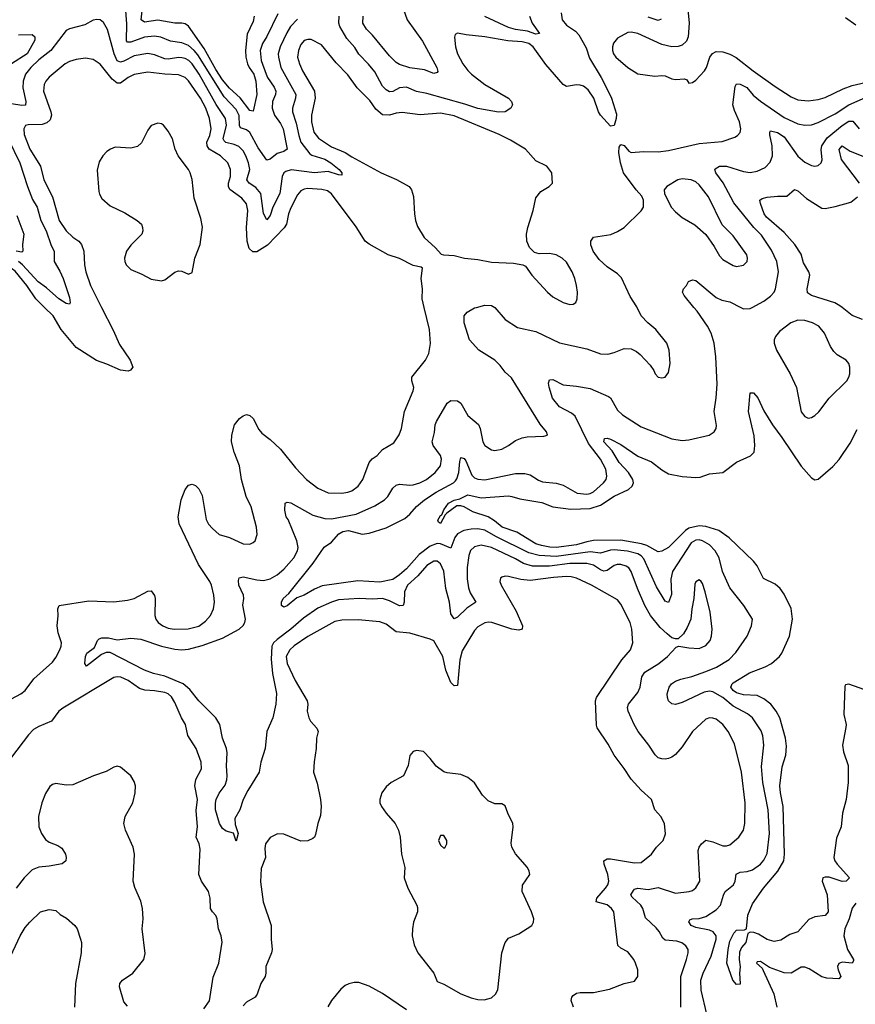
# Model space of a CAD drawing. Header units: inches. Extents: x 1173000 to 1307049, y 522583 to 678455.
# Tile 21 of 256: x 1192857 to 1197768, y 535907 to 541690. Entities that reach past the tile are written whole.
import ezdxf

# ---------------------------------------------------------------- set-up
doc = ezdxf.new("R2010")
doc.units = ezdxf.units.IN
doc.header["$MEASUREMENT"] = 0
doc.layers.add('B1593', color=7, linetype='Continuous')
doc.layers.add('B1594', color=7, linetype='Continuous')

msp = doc.modelspace()

# ---------------------------------------------------------------- linework, layer by layer
at = {"layer": 'B1593', "color": 5}
for points, elevation in [([(1192810, 537701.3), (1192863.9, 537730), (1192888.8, 537750), (1192940.5, 537819.5), (1193050, 537916.9), (1193070, 537943.6), (1193093.5, 537990), (1193101.4, 538010), (1193102.7, 538030), (1193083, 538090), (1193078.4, 538130), (1193084.2, 538190), (1193082, 538230), (1193090, 538250.5), (1193263.7, 538276.3), (1193410, 538272.1), (1193490, 538280.9), (1193530, 538290.3), (1193610, 538334.4), (1193630, 538334.9), (1193649.1, 538309.1), (1193654.2, 538290), (1193651.5, 538191.5), (1193657.7, 538170), (1193671.7, 538150), (1193697.6, 538130), (1193730, 538116.8), (1193764.7, 538110), (1193847.9, 538112.1), (1193910, 538129.2), (1193950, 538157.4), (1193977.7, 538190), (1193997.2, 538230), (1194002.7, 538270), (1193998.2, 538310), (1193984.8, 538370), (1193975.4, 538390), (1193908.7, 538490), (1193793.6, 538730), (1193789.6, 538770), (1193805.6, 538870), (1193829.7, 538930.4), (1193850, 538956), (1193870, 538962.8), (1193890, 538954.8), (1193910, 538934), (1193930, 538894.8), (1193953.9, 538753.9), (1193967.8, 538727.8), (1193990, 538702.6), (1194030, 538667.6), (1194090, 538649), (1194170, 538612.7), (1194210, 538610.6), (1194230, 538619.1), (1194240.9, 538630), (1194252.8, 538667.2), (1194249.7, 538710), (1194217.7, 538830), (1194188, 538890), (1194161.4, 538990), (1194149.8, 539070), (1194118.5, 539150), (1194102.4, 539210), (1194103.6, 539250), (1194119.6, 539310), (1194150, 539347.7), (1194170, 539364), (1194190, 539370.8), (1194210, 539365.5), (1194230, 539348), (1194263.6, 539283.6), (1194281, 539261), (1194330, 539224.6), (1194390, 539167), (1194477.3, 539057.3), (1194542.2, 538990), (1194610, 538938.1), (1194670, 538911.9), (1194750, 538909.5), (1194785.2, 538914.8), (1194810, 538924), (1194846.2, 538950), (1194873.1, 538990), (1194910, 539090.4), (1194929, 539111), (1194957.6, 539130), (1194990, 539164.9), (1195055.8, 539204.2), (1195088.1, 539251.9), (1195101.3, 539290), (1195118.2, 539390), (1195169.7, 539510), (1195173.5, 539530), (1195162, 539570), (1195162.4, 539590), (1195242.9, 539690), (1195261.1, 539730), (1195270.7, 539789.3), (1195266.2, 539870), (1195234.7, 540000)], 780), ([(1193339.1, 540000), (1193406.5, 539866.5), (1193443.1, 539783.1), (1193507, 539690), (1193522.8, 539650), (1193508.1, 539631.9), (1193494.4, 539625.6), (1193450, 539632.1), (1193370, 539667.9), (1193308.4, 539688.4), (1193190, 539765.8), (1193101.4, 539870), (1193053.2, 539950), (1193002.9, 540000)], 780), ([(1196742.3, 535890), (1196742.3, 536070), (1196776.4, 536170), (1196786.3, 536210), (1196785.1, 536230), (1196772.3, 536250), (1196748.2, 536268.2), (1196718, 536278), (1196650, 536285), (1196636.6, 536296.7), (1196615.3, 536335.3), (1196597.2, 536357.2), (1196534.9, 536414.9), (1196518.9, 536470), (1196507.8, 536490), (1196456, 536536), (1196449.1, 536550), (1196463.7, 536576.3), (1196470, 536584.6), (1196489.8, 536590.2), (1196550, 536582.2), (1196610, 536593.2), (1196710, 536559.5), (1196790.8, 536569.2), (1196810, 536575.3), (1196830, 536592.2), (1196853.5, 536630), (1196844.8, 536810), (1196850, 536830.7), (1196864.5, 536850), (1196890, 536870.5), (1196930, 536862.4), (1196990, 536838.7), (1197010, 536838), (1197030, 536844.2), (1197083, 536890), (1197111, 536930), (1197118, 536970), (1197120.2, 537090), (1197098.1, 537270), (1197056.9, 537436.9), (1197021, 537510), (1196990, 537550.8), (1196950, 537581.5), (1196930, 537588.5), (1196910, 537589.7), (1196890, 537582), (1196811.6, 537510), (1196750, 537419.7), (1196710, 537374.7), (1196690, 537359.6), (1196670, 537351.6), (1196650, 537347), (1196630, 537349.4), (1196610, 537355.1), (1196592.3, 537372.3), (1196554.5, 537430), (1196491.9, 537510), (1196467.8, 537550), (1196431.9, 537630), (1196429.8, 537650), (1196435.6, 537670), (1196490, 537738), (1196502.7, 537770), (1196512.5, 537830), (1196530, 537857.3), (1196613.7, 537910), (1196663, 537950), (1196715.1, 538004.9), (1196730, 538010.8), (1196790, 538000.2), (1196850, 537996.9), (1196890, 538015.3), (1196915.2, 538044.8), (1196922.5, 538070), (1196925.5, 538110), (1196914.2, 538210), (1196885.4, 538330), (1196870, 538379.3), (1196860.9, 538390), (1196850, 538400.9), (1196830, 538389.2), (1196824.5, 538375.5), (1196818.5, 538290), (1196806.8, 538230), (1196801.8, 538170), (1196779.8, 538120.2), (1196757.1, 538082.9), (1196726.6, 538053.4), (1196710, 538053), (1196690, 538060.5), (1196662.3, 538082.3), (1196621.2, 538121.2), (1196564.3, 538190), (1196530.5, 538250), (1196487.5, 538350), (1196451.2, 538450), (1196437.1, 538470), (1196420.4, 538480.4), (1196390, 538489.9), (1196367.7, 538490), (1196350, 538485.4), (1196310, 538455.4), (1196290, 538451.7), (1196270, 538459.1), (1196230, 538485.9), (1196190, 538496.2), (1196090, 538495.6), (1195970, 538479.8), (1195870, 538480.3), (1195817.3, 538497.3), (1195770, 538524.5), (1195630, 538590.4), (1195570, 538603.6), (1195530, 538594.5), (1195506.4, 538573.6), (1195496.8, 538543.2), (1195487.3, 538472.7), (1195486.3, 538406.3), (1195493.9, 538353.9), (1195504.4, 538324.4), (1195537.3, 538270), (1195485.5, 538234.6), (1195430, 538181), (1195410, 538171.3), (1195390, 538200.9), (1195382.5, 538270), (1195362.1, 538350), (1195350, 538451.3), (1195330, 538494.8), (1195310, 538509.8), (1195290, 538509.8), (1195250, 538484.8), (1195196.3, 538423.7), (1195136.8, 538370), (1195118.4, 538330), (1195116.6, 538270), (1195110, 538249.8), (1195090, 538247.7), (1195030, 538277.8), (1194990, 538290.9), (1194930, 538286.5), (1194851.7, 538291.7), (1194730, 538282.1), (1194689.8, 538269.8), (1194610, 538233.5), (1194524.9, 538175.1), (1194450, 538109.9), (1194369.4, 538050.6), (1194349.7, 538030.3), (1194339.4, 538010), (1194334.7, 537934.7), (1194343.6, 537850), (1194367.1, 537732.9), (1194361.7, 537670), (1194344.7, 537590), (1194310.3, 537510), (1194299.7, 537410), (1194273.8, 537330), (1194263.7, 537270), (1194197.1, 537162.9), (1194170.3, 537110), (1194150.3, 537050), (1194121.1, 536998.9), (1194124.2, 536964.2), (1194142, 536910), (1194130, 536866), (1194113.3, 536913.3), (1194070, 536923.9), (1194050, 536939.1), (1194030.8, 536970), (1194008.9, 537050), (1194007.8, 537087.8), (1194011.9, 537110), (1194030, 537147.1), (1194064.7, 537195.3), (1194074.9, 537225.1), (1194077, 537250), (1194072.4, 537307.6), (1194076.6, 537383.4), (1194073.6, 537410), (1194049.9, 537470), (1194032.7, 537550), (1194009.4, 537589.4), (1193910, 537689.8), (1193857, 537757.1), (1193818, 537790), (1193710, 537834.6), (1193643.6, 537850), (1193590, 537870.6), (1193390, 537972.8), (1193366.3, 537973.7), (1193338.7, 537961.3), (1193250, 537892.7), (1193239.6, 537910), (1193243.9, 537950), (1193251.5, 537970), (1193296.8, 538003.2), (1193315.3, 538044.7), (1193325.3, 538054.7), (1193340.4, 538059.6), (1193379.5, 538059.5), (1193430, 538048.1), (1193510, 538058.7), (1193568.5, 538051.6), (1193690.1, 538010.1), (1193770, 537992.6), (1193810, 537988.7), (1193850, 537993.6), (1193930, 538013.9), (1194050, 538057.9), (1194146.3, 538110), (1194170, 538131.9), (1194180.1, 538150), (1194183.5, 538170), (1194168.1, 538251.9), (1194174.5, 538290), (1194172.7, 538310), (1194146.1, 538370), (1194143.1, 538396.9), (1194147.1, 538412.9), (1194170, 538419), (1194250, 538401), (1194290, 538397.1), (1194330, 538406.2), (1194370, 538430.2), (1194410, 538462.8), (1194467.5, 538530), (1194489.2, 538570), (1194493, 538590), (1194485.6, 538630), (1194434.2, 538754.2), (1194423.5, 538770), (1194415.1, 538810), (1194417.2, 538850), (1194430, 538857.1), (1194450, 538852.9), (1194580.6, 538780.6), (1194650, 538760.1), (1194690, 538758.9), (1194834.7, 538785.3), (1194944.5, 538835.5), (1195001, 538870), (1195019.8, 538890), (1195050, 538938), (1195070, 538955.8), (1195090, 538963.2), (1195150, 538955.9), (1195170, 538958.5), (1195209.6, 538970), (1195248.5, 538990), (1195299.3, 539030), (1195330.7, 539070), (1195336.5, 539110), (1195329.8, 539130), (1195286.6, 539190), (1195281.8, 539210), (1195295, 539265), (1195298.8, 539310), (1195306, 539330), (1195370, 539437.6), (1195390, 539453.1), (1195430, 539452.1), (1195450, 539437.8), (1195490, 539366.3), (1195553.2, 539313.2), (1195562.8, 539290), (1195578, 539210), (1195590.5, 539190), (1195630, 539163.1), (1195650, 539159.5), (1195690, 539167.9), (1195730, 539189.1), (1195770, 539218.7), (1195810, 539234.9), (1195839.7, 539240.3), (1195936.6, 539243.4), (1195958, 539250), (1195953.2, 539270), (1195914.9, 539314.9), (1195747.2, 539587.2), (1195710, 539620.4), (1195679.9, 539659.9), (1195649.9, 539689.9), (1195555.4, 539750), (1195501, 539810), (1195468.5, 539910), (1195469.7, 539950), (1195486.6, 539973.4), (1195530, 539997.1), (1195541, 540000)], 760), ([(1196894.6, 535850), (1196861.5, 535990), (1196860.1, 536050), (1196873.7, 536090), (1196919.9, 536190), (1196949.3, 536290), (1196949.9, 536309.9), (1196933.1, 536333.1), (1196910, 536342.1), (1196830, 536358.6), (1196802.7, 536370), (1196788.9, 536391.1), (1196796, 536404), (1196809.2, 536410), (1196850, 536411.8), (1196890, 536422.9), (1196950, 536461.7), (1196975.4, 536490), (1196992.1, 536547.9), (1197003.5, 536570), (1197052.3, 536610), (1197060.9, 536630), (1197068, 536672), (1197090, 536683.5), (1197132, 536688), (1197162.9, 536697.1), (1197210, 536730.3), (1197230, 536754.9), (1197250, 536793), (1197262.5, 536910), (1197255.8, 537050), (1197224.7, 537210), (1197215.7, 537304.3), (1197229.9, 537430), (1197225, 537485), (1197213.8, 537513.8), (1197163.1, 537590), (1197134.3, 537614.3), (1197050, 537659), (1196990, 537710.3), (1196930, 537743.1), (1196910, 537745.9), (1196879.6, 537740.4), (1196750, 537679.8), (1196710, 537667.6), (1196690, 537672.3), (1196670, 537689.4), (1196664, 537710), (1196662.3, 537730), (1196674, 537770), (1196688.3, 537790), (1196710, 537805), (1196742.7, 537817.3), (1196807.7, 537832.3), (1196890, 537861.2), (1196952.4, 537887.6), (1197026.7, 537933.3), (1197066, 537974), (1197132.6, 538070), (1197158.3, 538130), (1197163.5, 538170), (1197112, 538250), (1197030, 538352.8), (1196986.8, 538450), (1196967.9, 538530), (1196945, 538570), (1196910, 538605.7), (1196870, 538629.9), (1196850, 538635.2), (1196830, 538634.2), (1196803.1, 538616.9), (1196693.1, 538450), (1196683.8, 538403.8), (1196686.5, 538313.5), (1196670, 538267.8), (1196650, 538275.8), (1196599.6, 538359.6), (1196524.7, 538524.7), (1196510, 538540.9), (1196490, 538552.9), (1196428.7, 538568.7), (1196350, 538576.4), (1196330, 538574.6), (1196270, 538556.3), (1196210, 538563.9), (1196010, 538538.3), (1195910, 538544), (1195850, 538559.7), (1195654.9, 538654.9), (1195590, 538691.9), (1195550, 538700.5), (1195510, 538698.3), (1195466.7, 538690), (1195429.6, 538670), (1195414.1, 538650), (1195390, 538586), (1195330, 538612.7), (1195310, 538613.9), (1195270, 538597.8), (1195205, 538550), (1195130, 538465.6), (1195090, 538428.9), (1195050, 538403), (1194972.7, 538387.3), (1194845.1, 538394.9), (1194635.4, 538364.6), (1194590, 538346.4), (1194530, 538311.1), (1194485.4, 538294.6), (1194430, 538248.2), (1194410, 538240.4), (1194395.6, 538250), (1194396, 538270), (1194406.6, 538290), (1194439.2, 538320.8), (1194581.6, 538498.4), (1194647.4, 538592.6), (1194690, 538621.8), (1194733.1, 538670), (1194756.2, 538683.8), (1194790, 538690.1), (1194870, 538669.4), (1194910, 538674.6), (1195010, 538705.7), (1195119.6, 538760.4), (1195150, 538786.5), (1195188.3, 538831.7), (1195235.6, 538870), (1195304.7, 538915.3), (1195406.8, 538970), (1195418.9, 538981.1), (1195426.8, 538993.2), (1195438.1, 539030), (1195443.8, 539096.2), (1195450, 539118.5), (1195470, 539112.7), (1195479.3, 539099.2), (1195515.2, 539015.2), (1195530, 539000.4), (1195550, 538991.7), (1195590, 538988.7), (1195770, 539024.4), (1195825.2, 539025.2), (1195857.1, 539017.1), (1195906, 538986), (1195930, 538976.8), (1196008.8, 538968.8), (1196050, 538956.5), (1196134, 538910), (1196190, 538903), (1196210, 538907), (1196230, 538918), (1196288.7, 538970), (1196302.9, 538990), (1196308.2, 539010), (1196301.4, 539050), (1196269.8, 539110), (1196200.6, 539200.6), (1196121.1, 539361.1), (1196099.6, 539379.6), (1196030, 539416.5), (1195988, 539468), (1195967.8, 539532.2), (1195964.9, 539555.1), (1195970, 539574.8), (1195990, 539576.4), (1196050, 539545.8), (1196130, 539538.2), (1196210, 539524), (1196317.5, 539477.5), (1196330, 539468.9), (1196370, 539397.3), (1196400.3, 539370), (1196510, 539298.6), (1196690, 539228.9), (1196750, 539218.9), (1196790, 539223.1), (1196909.7, 539250.3), (1196938, 539270), (1196949.6, 539290), (1196952.8, 539307.2), (1196938.7, 539390), (1196950.9, 539470), (1196956.1, 539550), (1196948.9, 539710), (1196937.8, 539790), (1196920.9, 539850), (1196898.4, 539890), (1196837.4, 539977.4), (1196819, 540000)], 740), ([(1195649.2, 540000), (1195650, 539999.5), (1195710, 539929), (1195782.2, 539882.2), (1195890, 539859), (1196030, 539792), (1196190, 539758), (1196270, 539727.8), (1196313.8, 539726.2), (1196350, 539734.9), (1196410, 539758.9), (1196450, 539757.4), (1196482.2, 539742.2), (1196504.2, 539724.2), (1196561.7, 539661.7), (1196584, 539630), (1196590.8, 539610), (1196610, 539590.8), (1196630, 539586.8), (1196650, 539591), (1196670, 539618), (1196679.6, 539670), (1196673.3, 539750), (1196659.6, 539790), (1196595.6, 539870), (1196547.8, 539910), (1196509.6, 539950), (1196486.2, 540000)], 760), ([(1197094.5, 540000), (1197110, 539992), (1197150, 539993.7), (1197161.5, 540000)], 740), ([(1197810, 539928.6), (1197750, 539951.9), (1197689.9, 540000)], 720), ([(1197850, 537744.4), (1197730, 537787.2), (1197710, 537783.5), (1197705, 537775), (1197700.6, 537610), (1197713, 537550), (1197712.6, 537532.6), (1197693.2, 537430), (1197698.6, 537390), (1197725.1, 537310), (1197725.5, 537210), (1197714.3, 537110), (1197691.7, 537030), (1197685.3, 536950), (1197656.4, 536883.6), (1197641.2, 536770), (1197646.8, 536750), (1197660.8, 536730), (1197733.7, 536650), (1197713.4, 536630), (1197690, 536628.4), (1197613.5, 536653.5), (1197590, 536654.9), (1197577, 536650), (1197572.9, 536630), (1197602.8, 536550), (1197607.2, 536450), (1197590, 536429.7), (1197530, 536421), (1197495.2, 536404.8), (1197430, 536332.6), (1197382.2, 536317.8), (1197330, 536284.7), (1197290, 536276.1), (1197250, 536287.7), (1197199.2, 536319.2), (1197171.5, 536330), (1197148.9, 536331.1), (1197135.9, 536324.1), (1197123.5, 536270), (1197099, 536241), (1197086.1, 536213.9), (1197085.3, 536170), (1197091.7, 536128.3), (1197087.9, 536090), (1197091.2, 536028.8), (1197090, 536025.2), (1197070, 536023.5), (1197047, 536050), (1197013.3, 536150), (1197019.6, 536230), (1197030, 536277.3), (1197054.1, 536325.9), (1197070, 536343), (1197115.8, 536344.2), (1197128.9, 536351.1), (1197136.5, 536430), (1197163.2, 536496.8), (1197227.2, 536590), (1197311.5, 536688.5), (1197347.4, 536750), (1197351.8, 536790), (1197343.5, 537070), (1197327.3, 537150), (1197324.2, 537190), (1197337.4, 537302.6), (1197359.4, 537370), (1197363.4, 537423.4), (1197358.1, 537470), (1197325, 537590), (1197301.6, 537630), (1197270.5, 537670), (1197230, 537701.6), (1197190, 537720.4), (1197110, 537725.7), (1197070, 537735.9), (1197049.9, 537750), (1197036.1, 537770), (1197043.5, 537790), (1197050, 537795.2), (1197145.2, 537854.8), (1197238, 537890), (1197275.6, 537910), (1197321.8, 537950), (1197336.5, 537970), (1197380.5, 538070), (1197397.7, 538170), (1197390, 538232), (1197350, 538315.8), (1197325.1, 538350), (1197295.7, 538375.7), (1197228.1, 538408.1), (1197190, 538482.9), (1197170, 538509.6), (1197026.3, 538646.3), (1196964.8, 538690), (1196890, 538713.7), (1196850, 538717), (1196790, 538703.8), (1196768.9, 538691.1), (1196670, 538590.6), (1196630, 538568), (1196610, 538565.3), (1196541.7, 538601.7), (1196512.1, 538612.1), (1196390, 538633.2), (1196230, 538631.1), (1196190, 538624.2), (1196130, 538605.8), (1196010, 538590), (1195972.4, 538592.4), (1195922.8, 538602.8), (1195890, 538612.6), (1195779.6, 538679.6), (1195692.8, 538710), (1195647.3, 538747.3), (1195610, 538770.5), (1195520.7, 538800.7), (1195470, 538829.6), (1195450, 538835.8), (1195425.8, 538834.2), (1195368.1, 538791.9), (1195358, 538782), (1195330, 538731.6), (1195318.9, 538738.9), (1195314.7, 538750), (1195330, 538778.7), (1195338, 538782), (1195350, 538811.8), (1195377.7, 538850), (1195410, 538868.8), (1195443.4, 538876.6), (1195490, 538900.5), (1195570, 538881.6), (1195730, 538892.9), (1195750, 538890.3), (1195796.9, 538876.9), (1195926.2, 538853.8), (1195990, 538829.3), (1196096.4, 538816.4), (1196210, 538818.6), (1196270, 538839.1), (1196350, 538891), (1196434.8, 538930), (1196456.5, 538950), (1196463.4, 538970), (1196459.5, 538990), (1196435.3, 539030), (1196380.6, 539090), (1196338.9, 539158.9), (1196290.8, 539210), (1196294, 539230), (1196310, 539232.1), (1196330, 539226.7), (1196390, 539196), (1196490, 539126.9), (1196570, 539093), (1196630, 539046.1), (1196670, 539022.6), (1196750, 539006.9), (1196830, 539000.5), (1196855.9, 539004.1), (1196910, 539022.3), (1196990, 539031.3), (1197068.6, 539091.4), (1197152.1, 539127.9), (1197172.4, 539150), (1197178, 539190), (1197173.4, 539246.6), (1197140.9, 539390), (1197150, 539499.1), (1197170, 539498), (1197194.4, 539470), (1197230, 539392.4), (1197280.2, 539310), (1197336.5, 539236.5), (1197450, 539068.4), (1197510, 538998.7), (1197530, 538987.8), (1197550, 538992.2), (1197634.5, 539065.5), (1197673, 539107), (1197736.9, 539203.1), (1197777.6, 539282.4)], 720), ([(1196111.7, 535890), (1196098, 535930), (1196102.4, 535950), (1196110, 535959.3), (1196130, 535972.9), (1196150, 535976.9), (1196230, 535976.1), (1196323.5, 535996.5), (1196410, 536030.6), (1196470, 536044), (1196489.3, 536070), (1196489.6, 536110), (1196476.9, 536150), (1196465.6, 536170), (1196430, 536215.6), (1196390, 536236.9), (1196372.8, 536252.8), (1196348.7, 536450), (1196335.8, 536470), (1196310, 536491.7), (1196245.4, 536510), (1196248.9, 536530), (1196299.8, 536590), (1196312.8, 536610), (1196318.4, 536630), (1196314.1, 536670), (1196292.3, 536730), (1196289.9, 536750.1), (1196310, 536762.6), (1196330, 536762.8), (1196470, 536738.2), (1196510, 536740.3), (1196569.6, 536790), (1196598.7, 536830), (1196638.7, 536870), (1196651.9, 536908.1), (1196645.6, 536970), (1196624.2, 537010), (1196589.8, 537050), (1196569.7, 537110), (1196510, 537165.4), (1196450, 537229.7), (1196410, 537292.8), (1196349.8, 537369.8), (1196315, 537435), (1196251, 537531), (1196246.4, 537546.4), (1196240.7, 537690), (1196246, 537710), (1196396.5, 537930), (1196445.6, 537990), (1196459.3, 538030), (1196454.4, 538110), (1196444, 538150), (1196390, 538258), (1196370, 538282.6), (1196217.4, 538370), (1196130, 538409.9), (1196097.3, 538417.3), (1196070, 538419.7), (1195994.6, 538414.6), (1195856.8, 538396.8), (1195802.7, 538402.7), (1195730, 538420.4), (1195710, 538422), (1195690, 538416.2), (1195682, 538410), (1195679.3, 538390), (1195687, 538370), (1195775.6, 538215.6), (1195812.2, 538130), (1195810.4, 538110), (1195790, 538104.8), (1195750.2, 538109.8), (1195632, 538150), (1195611.8, 538151.8), (1195590, 538147.2), (1195550, 538124.1), (1195530, 538103.5), (1195457.2, 537982.8), (1195444.7, 537930), (1195430, 537779), (1195410, 537778), (1195390, 537798.4), (1195362.2, 537870), (1195344.6, 537950), (1195290, 538041.3), (1195270, 538052.8), (1195150, 538086.3), (1195070, 538094.8), (1195010, 538139.8), (1194973.8, 538153.8), (1194845.5, 538165.5), (1194750, 538163.4), (1194710, 538156.5), (1194550, 538067.3), (1194470, 538012.9), (1194444.6, 537990), (1194423.1, 537950), (1194428.7, 537910), (1194476.3, 537810), (1194546.5, 537690), (1194550.2, 537670), (1194546.7, 537630), (1194555.6, 537590), (1194565.4, 537570), (1194604, 537530), (1194611.5, 537510), (1194601.7, 537470), (1194599.6, 537410), (1194587.8, 537332.2), (1194584.4, 537270), (1194605.5, 537205.5), (1194625.5, 537110), (1194628.9, 537070), (1194624.4, 537015.6), (1194608.7, 536970), (1194595.2, 536904.7), (1194590.3, 536889.7), (1194579.6, 536880.4), (1194550, 536867.8), (1194510, 536864.7), (1194410, 536906.6), (1194371.5, 536908.5), (1194330, 536886.3), (1194301.7, 536850), (1194297.4, 536822.6), (1194302.3, 536770), (1194275.4, 536704.6), (1194273.4, 536626.6), (1194288.3, 536510), (1194334.3, 536370), (1194335, 536290), (1194341.7, 536230), (1194337.9, 536210), (1194303.9, 536130), (1194304.4, 536090), (1194298.9, 536070), (1194274.4, 536030), (1194252.8, 535967.2), (1194240.4, 535950), (1194190, 535919.2), (1194170, 535897.7)], 780), ([(1193940.1, 535879.9), (1193972.7, 535927.3), (1193993.5, 536066.5), (1194028.1, 536150), (1194048, 536272.1), (1194041, 536310), (1194026, 536350), (1194018.4, 536410), (1194009.8, 536429.8), (1193989.9, 536449.9), (1193979.3, 536470), (1193976.5, 536530), (1193967.7, 536570), (1193924.9, 536630), (1193909.2, 536670), (1193918, 536818), (1193911.8, 536850), (1193894.8, 536890), (1193901.8, 536950), (1193895, 537045), (1193901.6, 537110), (1193885.8, 537190), (1193893, 537227), (1193925.1, 537290), (1193923.1, 537330), (1193894.8, 537410), (1193845.2, 537485.2), (1193831.9, 537550), (1193808, 537590), (1193770, 537679.7), (1193750, 537712.9), (1193730.8, 537730.8), (1193710, 537739.1), (1193650, 537749), (1193592.4, 537752.4), (1193562, 537762), (1193494.5, 537810), (1193451.3, 537828.7), (1193430, 537831.3), (1193410, 537827.5), (1193110, 537646.7), (1193087.8, 537630), (1193045.3, 537570), (1192970, 537539.4), (1192939.3, 537520.7), (1192909.4, 537490.6), (1192810, 537359.1)], 780), ([(1193490, 535897.4), (1193470, 535922.7), (1193443.1, 536010), (1193446.3, 536030), (1193461.6, 536050), (1193522.4, 536090), (1193587.3, 536170), (1193594.3, 536205.7), (1193576.9, 536350), (1193582.4, 536410), (1193578.7, 536470), (1193570, 536513.2), (1193534.1, 536594.1), (1193525.1, 536630), (1193532.9, 536790), (1193523.8, 536830), (1193479.8, 536930), (1193469.8, 536970), (1193477.6, 537010), (1193522.4, 537090), (1193536.5, 537150), (1193537.8, 537190), (1193530, 537215.1), (1193510, 537249.6), (1193450, 537299.3), (1193430, 537305.2), (1193410, 537299.3), (1193364.8, 537275.2), (1193290.7, 537250), (1193170, 537197.2), (1193130, 537194.2), (1193070, 537203.5), (1193050, 537198), (1193034.3, 537185.7), (1193010, 537145.1), (1192986.8, 537090), (1192968.6, 537010), (1192970.2, 536950), (1192984.7, 536910), (1193010, 536874.9), (1193030, 536859.5), (1193080.9, 536840.9), (1193104.6, 536824.6), (1193126.4, 536790), (1193130.4, 536770), (1193127.7, 536750), (1193106.7, 536733.3), (1193030, 536717.8), (1192970, 536712), (1192930, 536696.4), (1192883.7, 536650), (1192836, 536590)], 820), ([(1197770, 536501.8), (1197748.7, 536471.3), (1197730.5, 536409.5), (1197705.5, 536350), (1197700.5, 536310), (1197721.5, 536230), (1197757.5, 536170), (1197757, 536163), (1197750, 536149.2), (1197690, 536154.8), (1197670, 536147), (1197663.8, 536130), (1197666, 536110), (1197682.6, 536070), (1197670, 536056.3), (1197600.9, 536060.9), (1197570, 536068.4), (1197496.6, 536116.6), (1197470, 536126), (1197450, 536125.7), (1197390, 536090.8), (1197350, 536092.9), (1197264.2, 536124.2), (1197210, 536159.6), (1197190, 536156), (1197186.4, 536150), (1197219.7, 536119.7), (1197226.8, 536106.8), (1197288.6, 535968.6), (1197306.3, 535890)], 740), ([(1192776.9, 536130), (1192860.3, 536310), (1192890, 536358.4), (1192916.4, 536390), (1192980.7, 536450), (1193030, 536464.2), (1193070, 536458.4), (1193095.8, 536435.8), (1193132.9, 536412.9), (1193181.6, 536370), (1193194.7, 536350), (1193215.1, 536290), (1193219.7, 536270), (1193218.9, 536210), (1193185.8, 536030), (1193180.3, 535890)], 840), ([(1195130, 535874.5), (1194990, 535971.1), (1194910, 536014), (1194850, 536035.4), (1194823.8, 536036.2), (1194791.5, 536028.4), (1194770, 536017.6), (1194744.3, 535995.7), (1194689, 535930), (1194667.2, 535892.8)], 820)]:
    msp.add_lwpolyline(points, dxfattribs=dict(at, elevation=elevation))
for points, elevation in [([(1197430, 539925.8), (1197388.4, 539910), (1197322, 539858), (1197298.4, 539830), (1197290.4, 539810), (1197290.3, 539790), (1197303.6, 539750), (1197383.9, 539610), (1197421.5, 539530), (1197450, 539386.8), (1197470, 539359.1), (1197490, 539350.6), (1197510, 539353.4), (1197530, 539365.5), (1197552.9, 539387.1), (1197613.5, 539466.5), (1197718, 539570), (1197729.6, 539590), (1197734.7, 539610), (1197735.6, 539650), (1197729.5, 539670), (1197714.5, 539690), (1197661.7, 539721.7), (1197640.6, 539740.6), (1197622.3, 539770), (1197585.7, 539850), (1197553, 539890), (1197515.1, 539910), (1197470, 539924.1)], 740), ([(1195190, 537398), (1195170, 537392.3), (1195150.5, 537369.5), (1195140.5, 537310), (1195112, 537250), (1195040.5, 537210), (1195010, 537185.6), (1194986.3, 537150), (1194972.9, 537110), (1194974.3, 537090), (1194982.8, 537070), (1195010.3, 537030), (1195063.6, 536970), (1195083.2, 536930), (1195093.2, 536890), (1195101.6, 536790), (1195121.3, 536710), (1195116.9, 536650), (1195137.3, 536590), (1195191.4, 536490), (1195195.4, 536475.4), (1195194.2, 536450), (1195171, 536390), (1195164.7, 536350), (1195164.3, 536310), (1195176, 536256), (1195196.9, 536210), (1195291.7, 536090), (1195310, 536042), (1195350, 536026.5), (1195448.9, 535968.9), (1195510, 535946.4), (1195550, 535936.5), (1195586, 535934), (1195630, 535944.9), (1195653.4, 535966.6), (1195666.8, 535993.2), (1195690.7, 536209.3), (1195710, 536270.5), (1195730, 536295.6), (1195790, 536321.1), (1195866, 536370), (1195877, 536390), (1195877.6, 536410), (1195865.4, 536450), (1195809.8, 536570.2), (1195812.9, 536607.1), (1195854.5, 536670), (1195852, 536690), (1195842, 536710), (1195770.6, 536790.6), (1195748.6, 536830), (1195746, 536854), (1195756.3, 536950), (1195754.7, 536970), (1195725.1, 537030), (1195710, 537072.3), (1195690, 537084.5), (1195650, 537085.6), (1195610, 537103), (1195576.6, 537136.6), (1195530, 537207.8), (1195490, 537239.7), (1195450, 537257.2), (1195370, 537266.2), (1195350, 537273.3), (1195305.5, 537305.5), (1195270, 537351.8), (1195230, 537391.8)], 820), ([(1195350, 536898), (1195330, 536898), (1195318, 536870), (1195330, 536842), (1195350, 536824.7), (1195358, 536830), (1195368, 536850), (1195368, 536870)], 840)]:
    msp.add_lwpolyline(points, close=True, dxfattribs=dict(at, elevation=elevation))
at = {"layer": 'B1594', "color": 5}
for points, elevation in [([(1194374.6, 541725.4), (1194310, 541590.9), (1194284.2, 541550), (1194271.2, 541510), (1194277.3, 541450), (1194305.2, 541370), (1194313.6, 541350), (1194353.6, 541293.6), (1194361.8, 541270), (1194361.5, 541250), (1194343.2, 541210), (1194340.5, 541170), (1194353.9, 541130), (1194390, 541080.3), (1194405.4, 541050), (1194428.9, 540930), (1194410, 540916.8), (1194370, 540903.6), (1194330, 540871.9), (1194310, 540864.7), (1194258.2, 540938.2), (1194210, 541028.3), (1194190, 541044.1), (1194154.5, 541054.5), (1194148.5, 541068.5), (1194147.4, 541127.4), (1194130, 541163.4), (1194058, 541238), (1193904.6, 541484.6), (1193883.5, 541510), (1193850, 541537.8), (1193810, 541554.3), (1193744.4, 541564.4), (1193687, 541587), (1193650, 541594.3), (1193590, 541587.7), (1193510, 541557.9), (1193490, 541559), (1193485.2, 541565.2), (1193486.4, 541666.4), (1193478.5, 541770)], 740), ([(1194235.8, 541710), (1194230, 541678.7), (1194194.3, 541605.7), (1194185, 541510), (1194187.2, 541470), (1194196.3, 541430), (1194205, 541410), (1194233.3, 541370), (1194244.3, 541330), (1194251.5, 541250), (1194230, 541153.6), (1194210, 541157), (1194152, 541232), (1194090, 541287.4), (1194050, 541336.9), (1194010, 541397.5), (1193941.6, 541521.6), (1193850, 541651.3), (1193830, 541666.5), (1193810.4, 541670.4), (1193770, 541669.9), (1193670, 541688), (1193590, 541676.4), (1193570.7, 541690), (1193577.6, 541742.4)], 720), ([(1196039, 541730), (1196044.6, 541690), (1196070, 541658.7), (1196123.6, 541623.6), (1196142.2, 541602.2), (1196185.2, 541525.2), (1196205.1, 541465.1), (1196273.8, 541350), (1196315.6, 541270), (1196334.9, 541230), (1196364, 541136), (1196362, 541110), (1196350, 541068), (1196330, 541064), (1196270, 541129.4), (1196258.9, 541150), (1196232, 541230), (1196198.7, 541278.7), (1196170, 541300.3), (1196150, 541306.5), (1196130, 541307.5), (1196070, 541298.3), (1196050, 541309.6), (1195950, 541427.2), (1195875.4, 541530), (1195849.8, 541550), (1195810, 541560.9), (1195725.2, 541565.2), (1195590.1, 541589.9), (1195480.3, 541600.3), (1195430, 541611.8), (1195416.8, 541603.2), (1195412.4, 541587.6), (1195417.7, 541530), (1195430.2, 541490), (1195462.2, 541430), (1195491.4, 541391.4), (1195511.7, 541370), (1195590.2, 541310.1), (1195730.2, 541230.2), (1195748, 541210), (1195753.4, 541190), (1195743, 541170), (1195710.6, 541150), (1195670, 541147.6), (1195550, 541167.7), (1195474, 541194), (1195250, 541257.6), (1195190, 541269), (1195130, 541293.6), (1195090, 541289.8), (1195050, 541269.1), (1195030, 541267.1), (1195010, 541277.3), (1194990, 541299.4), (1194943.5, 541383.5), (1194908, 541428), (1194850, 541487.4), (1194825.9, 541525.9), (1194780.5, 541580.5), (1194738.2, 541650), (1194732.2, 541670), (1194735, 541710)], 760), ([(1195111.8, 541750), (1195134.8, 541690), (1195224.2, 541564.2), (1195308.5, 541410), (1195313.8, 541386.2), (1195310, 541379.3), (1195290, 541375.1), (1195235.7, 541395.7), (1195150, 541407.3), (1195090, 541426.2), (1195070, 541438), (1195030, 541477.5), (1194930, 541599.8), (1194894.5, 541634.6), (1194873.7, 541670), (1194875.6, 541710)], 740), ([(1196782.6, 541750), (1196790.9, 541670), (1196785.2, 541590), (1196775.1, 541564.9), (1196750, 541540.4), (1196727.6, 541532.4), (1196690, 541530.7), (1196630, 541544.5), (1196490, 541609.8), (1196450, 541617.2), (1196430, 541614.2), (1196370, 541581.1), (1196347.1, 541552.9), (1196340.2, 541530), (1196340.2, 541510), (1196346.4, 541490), (1196360.8, 541470), (1196430, 541409), (1196490, 541373.1), (1196590, 541358), (1196630, 541362), (1196650, 541359.5), (1196690, 541342.4), (1196710, 541338.7), (1196763.8, 541343.8), (1196777, 541337), (1196790, 541318), (1196810, 541320.7), (1196830, 541335.5), (1196880.4, 541390), (1196893.5, 541410), (1196913.6, 541470), (1196927.5, 541492.5), (1196950, 541502.9), (1196990, 541501.4), (1197030, 541487.5), (1197067.9, 541467.9), (1197166.9, 541390), (1197297.3, 541297.3), (1197390, 541236.6), (1197430, 541219.5), (1197490, 541213.3), (1197550, 541220.8), (1197590, 541234), (1197695.7, 541284.3), (1197750, 541304.1), (1197850, 541327.1)], 780), ([(1194490, 541692.7), (1194447.9, 541650), (1194426.4, 541613.6), (1194388.4, 541530), (1194377.2, 541490), (1194377.3, 541470), (1194391.6, 541410), (1194479.2, 541250), (1194478.5, 541230), (1194459.6, 541170), (1194460.1, 541150), (1194482.1, 541082.1), (1194496.9, 541010), (1194510.1, 540970), (1194561.6, 540901.6), (1194573.8, 540893.8), (1194650, 540871), (1194686.7, 540850), (1194735.6, 540810), (1194751.3, 540790), (1194750, 540778), (1194730, 540779.8), (1194670, 540797.7), (1194589.9, 540789.9), (1194451.9, 540808.1), (1194420.8, 540799.2), (1194410.1, 540789.9), (1194400.5, 540770), (1194385.1, 540670), (1194345.5, 540590), (1194330, 540540.7), (1194310, 540514.5), (1194290, 540551.8), (1194274, 540670), (1194245.4, 540705.4), (1194205, 540730), (1194193, 540750), (1194208.9, 540810), (1194201.1, 540850), (1194185.9, 540890), (1194170, 540919.4), (1194145.1, 540945.1), (1194117.9, 540957.9), (1194069.3, 540969.3), (1194058.8, 540978.8), (1194053.3, 540990), (1194072.5, 541070), (1194066.4, 541110), (1194012.8, 541192.8), (1193912.1, 541370), (1193870, 541430.4), (1193850.4, 541450), (1193830, 541461.8), (1193810, 541466.7), (1193790, 541467.6), (1193730, 541458.1), (1193710, 541460.1), (1193650, 541482.9), (1193610, 541492.1), (1193530, 541478.5), (1193470, 541446.2), (1193450, 541440.7), (1193430, 541448.5), (1193412.3, 541490), (1193373.1, 541633.1), (1193350, 541673.3), (1193330, 541689.6), (1193310, 541691.6), (1193290, 541686.6), (1193240.3, 541659.7), (1193150, 541636.4), (1193130, 541626.6), (1193040.2, 541510), (1192970, 541455.2), (1192923.6, 541410), (1192892.4, 541370), (1192878.7, 541330), (1192875.7, 541290), (1192892.8, 541210), (1192891.4, 541188.6), (1192870, 541185.3), (1192810, 541196.4)], 760), ([(1195852.7, 541710), (1195869.3, 541669.2), (1195910.9, 541609.1), (1195890, 541606), (1195842.3, 541622.3), (1195770, 541632.6), (1195730, 541645), (1195590, 541709.9)], 740), ([(1196627.3, 541692.7), (1196610, 541685), (1196550, 541705)], 760), ([(1197770, 541658), (1197710, 541702)], 780), ([(1192850, 541600.5), (1192930, 541603.5), (1192946.2, 541590), (1192946.9, 541570), (1192901.5, 541490), (1192808.8, 541431.2)], 740), ([(1195234.7, 540000), (1195222.5, 540050), (1195223.5, 540110), (1195216.4, 540170), (1195225.2, 540230), (1195216.6, 540236.6), (1195170, 540246), (1195090, 540287.8), (1195022.7, 540310), (1194910, 540371.3), (1194888.3, 540390), (1194834.2, 540474.2), (1194690, 540667.1), (1194665.5, 540685.5), (1194633.4, 540693.4), (1194550, 540698.1), (1194530, 540695.8), (1194510, 540684.5), (1194490, 540661.7), (1194450, 540585.4), (1194437.4, 540550), (1194425.3, 540490), (1194412.4, 540467.6), (1194313.8, 540366.2), (1194250, 540327), (1194227.3, 540327.3), (1194206.2, 540346.2), (1194195, 540390), (1194190.6, 540470), (1194198.6, 540570), (1194190, 540608.2), (1194162.1, 540642.1), (1194092.3, 540692.3), (1194085.2, 540710), (1194085.3, 540730), (1194096.9, 540770), (1194096.8, 540810), (1194081.4, 540850), (1194037.3, 540890), (1193971, 540930), (1193958.7, 540950), (1193957.2, 540970), (1193974.4, 541010), (1193982.8, 541050), (1193972.5, 541110), (1193950.3, 541170), (1193919.9, 541230), (1193850, 541331.2), (1193830, 541350.5), (1193790, 541366.7), (1193710, 541370.4), (1193610, 541382.1), (1193530, 541367.5), (1193494.2, 541350), (1193450, 541317.8), (1193430, 541316.5), (1193400.4, 541340.4), (1193330, 541428.9), (1193290, 541456.5), (1193243.3, 541463.3), (1193190, 541456.5), (1193150, 541445.5), (1193123.9, 541430), (1193030, 541352.4), (1193011, 541330), (1193001.7, 541310), (1192998, 541270), (1193041.1, 541150), (1193043.5, 541130), (1193037, 541103), (1193016.4, 541083.6), (1192990, 541075.4), (1192907.8, 541072.2), (1192892, 541067.9), (1192881.6, 541050), (1192884.6, 541015.4), (1192916.9, 540930), (1192980.4, 540830), (1192999.3, 540750), (1193049.6, 540650), (1193090.1, 540510), (1193130.2, 540450), (1193170, 540412.3), (1193204.4, 540390), (1193221.2, 540370), (1193235, 540330), (1193238.8, 540250), (1193246, 540210), (1193273.5, 540130), (1193339.1, 540000)], 780), ([(1196486.2, 540000), (1196484.2, 540004.2), (1196444.2, 540064.2), (1196393.4, 540173.4), (1196370, 540198), (1196310, 540238.5), (1196262, 540282), (1196226.6, 540330), (1196212.8, 540367.2), (1196214.3, 540390), (1196230, 540412), (1196330.7, 540429.3), (1196370, 540445.3), (1196409.6, 540470), (1196510, 540567.3), (1196523.7, 540590), (1196522, 540630), (1196512.9, 540652.9), (1196479, 540690), (1196406, 540790), (1196387.3, 540850), (1196377.2, 540910), (1196379, 540941), (1196390, 540958), (1196410, 540950.6), (1196437.3, 540917.3), (1196450.7, 540910.7), (1196523.9, 540916.1), (1196610, 540913.6), (1196670, 540922.2), (1196850, 540963.7), (1196984.3, 540975.7), (1197059.6, 541000.4), (1197075.6, 541010), (1197090, 541028), (1197095.6, 541050), (1197087.5, 541090), (1197057.3, 541157.3), (1197048.3, 541190), (1197061.4, 541298.6), (1197070, 541312.8), (1197090, 541311.8), (1197130, 541291.4), (1197167.3, 541247.3), (1197210, 541210.8), (1197350, 541115.1), (1197430, 541078.7), (1197470, 541070.8), (1197510, 541073.6), (1197550, 541085.5), (1197650, 541138), (1197730, 541190.1), (1197827.7, 541232.3)], 760), ([(1197161.5, 540000), (1197230, 540037.6), (1197270, 540066.5), (1197289.8, 540090), (1197298.5, 540110), (1197316.5, 540210), (1197306.1, 540270), (1197276, 540336), (1197216, 540424), (1197170.6, 540470.6), (1197054.7, 540614.7), (1196991.6, 540731.6), (1196947.2, 540790), (1196941.3, 540810), (1196945, 540815), (1196970, 540830.1), (1197009.9, 540830.1), (1197110, 540799.3), (1197150, 540793), (1197190, 540800.2), (1197237.6, 540822.4), (1197266.9, 540853.1), (1197280.5, 540890), (1197279.3, 540950), (1197265.7, 541014.3), (1197265.6, 541030), (1197270, 541037), (1197310, 541027.8), (1197350, 541002.3), (1197430, 540887.8), (1197470, 540852.9), (1197510, 540834.3), (1197530, 540830.3), (1197550, 540834.4), (1197567.3, 540850), (1197572.9, 540867.1), (1197567.3, 540927.3), (1197571.8, 540950), (1197603, 540997), (1197690, 541068.9), (1197730, 541094.5), (1197753.9, 541093.9), (1197789.5, 541049.5)], 740), ([(1192788.8, 540990), (1192857.5, 540850), (1192902.5, 540710), (1192933.2, 540633.2), (1192959.8, 540590), (1192982.5, 540510), (1193012.8, 540450), (1193043.3, 540363.3), (1193059.7, 540330), (1193059.2, 540270), (1193094, 540214), (1193112.3, 540170), (1193150, 540059.1), (1193153.4, 540026.6), (1193150, 540019.5), (1193130, 540022.5), (1193086.6, 540050), (1193014.5, 540114.5), (1192966.8, 540150), (1192874.9, 540250), (1192851.2, 540270)], 760), ([(1197792.2, 540730), (1197685.7, 540870), (1197672.7, 540927.3), (1197689.6, 540950), (1197737.2, 540917.2), (1197850, 540873.7)], 720), ([(1197689.9, 540000), (1197677.4, 540010), (1197647.3, 540027.3), (1197509.9, 540069.9), (1197486.4, 540086.4), (1197484.2, 540110), (1197499.8, 540190), (1197494.8, 540210), (1197462.6, 540262.6), (1197450, 540312.6), (1197412.2, 540370), (1197350, 540440.2), (1197245.3, 540530), (1197232.4, 540550), (1197209.8, 540610), (1197206.9, 540630), (1197220.9, 540639.1), (1197250, 540647.2), (1197310, 540654.5), (1197366, 540654), (1197410, 540692.4), (1197430, 540686), (1197481, 540641), (1197570, 540582.3), (1197590, 540581.5), (1197650, 540593.2), (1197742, 540618), (1197781.3, 540650)], 720), ([(1192840.6, 540540.6), (1192881.8, 540430), (1192874, 540370), (1192875.8, 540330), (1192870, 540324.5), (1192835.8, 540330)], 740), ([(1193002.9, 540000), (1192952.7, 540050), (1192899.7, 540130), (1192830, 540214), (1192810, 540229.2), (1192790, 540234.6), (1192749, 540231), (1192721.2, 540210), (1192712.4, 540187.6), (1192710.2, 540150), (1192733.6, 540073.6), (1192740.8, 540030), (1192752.9, 540000)], 780), ([(1196819, 540000), (1196762, 540070), (1196752.7, 540090), (1196757.2, 540110), (1196776, 540130), (1196787.3, 540152.7), (1196810, 540163), (1196830, 540157.6), (1196950, 540058), (1196983.8, 540043.8), (1197030, 540033.4), (1197094.5, 540000)], 740), ([(1195541, 540000), (1195590, 540012.9), (1195630, 540011.5), (1195649.2, 540000)], 760)]:
    msp.add_lwpolyline(points, dxfattribs=dict(at, elevation=elevation))
for points, elevation in [([(1194550, 541574.8), (1194530, 541567), (1194521.6, 541558.4), (1194510, 541543.9), (1194495, 541510), (1194490.7, 541470), (1194501, 541430), (1194519.3, 541390), (1194589.5, 541270), (1194593.4, 541230), (1194571.9, 541130), (1194571.3, 541090), (1194586.4, 541030), (1194614, 540994), (1194690, 540943.5), (1194770, 540910.9), (1194810, 540883.8), (1194982, 540790), (1195072, 540752), (1195146.7, 540710), (1195160.3, 540690), (1195172.2, 540652.2), (1195176.8, 540550), (1195183.5, 540510), (1195195.6, 540475.6), (1195234, 540410), (1195301.6, 540350), (1195333.4, 540313.4), (1195348.2, 540308.2), (1195410, 540305.4), (1195471, 540289), (1195550, 540281.5), (1195630, 540265.3), (1195759.8, 540259.8), (1195814, 540250), (1195830, 540242), (1195867.3, 540190), (1195959.5, 540090), (1195990, 540063.1), (1196051.7, 540028.3), (1196090, 540017.6), (1196110, 540019.3), (1196126, 540030), (1196133.3, 540050), (1196135.4, 540090), (1196129.7, 540130), (1196120.4, 540170), (1196104.5, 540210), (1196070, 540266.6), (1196046, 540290), (1196010, 540309.7), (1195970, 540316.4), (1195910, 540315.8), (1195882.6, 540322.6), (1195852.2, 540352.2), (1195836.9, 540390), (1195835.6, 540430), (1195843.1, 540470), (1195874, 540570), (1195890, 540644.9), (1195919, 540681), (1195969.2, 540710), (1195989, 540730), (1195983.7, 540790), (1195954, 540830), (1195890, 540862.2), (1195829.1, 540929.1), (1195741.9, 540981.9), (1195675.1, 541015.1), (1195410, 541125.9), (1195330, 541141.8), (1195210, 541132.2), (1195105.8, 541145.8), (1195070, 541141.7), (1195029.8, 541129.8), (1194990, 541130.9), (1194950, 541164), (1194915.3, 541215.3), (1194840.3, 541290), (1194786.2, 541366.2), (1194716.7, 541436.7), (1194630, 541542.2), (1194570, 541573.8)], 780), ([(1193670, 541082.6), (1193630, 541069.6), (1193610, 541042), (1193572.3, 540967.7), (1193550, 540945.6), (1193510, 540935.8), (1193418.8, 540941.2), (1193391, 540930), (1193370, 540915.1), (1193345.5, 540890), (1193325.4, 540854.6), (1193313.5, 540806.5), (1193322, 540682), (1193325.6, 540665.6), (1193340.6, 540640.6), (1193390, 540596.1), (1193476, 540556), (1193547.7, 540510), (1193572.4, 540490), (1193579.5, 540470), (1193581.3, 540450), (1193575.8, 540430), (1193510, 540365.4), (1193485.4, 540330), (1193473.4, 540290), (1193474.7, 540270), (1193483.6, 540250), (1193510, 540223.2), (1193575.6, 540195.6), (1193630, 540166.4), (1193690, 540155.5), (1193710, 540161.6), (1193770, 540208), (1193790, 540215.5), (1193810, 540213.4), (1193850, 540196), (1193870, 540204.7), (1193886.6, 540290), (1193918.5, 540370), (1193930.7, 540470.7), (1193922.8, 540522.8), (1193882, 540642), (1193870.9, 540750.9), (1193859.1, 540790), (1193848.8, 540810), (1193788.5, 540890), (1193770.8, 540930), (1193755.8, 540990), (1193730, 541034.5), (1193702, 541070), (1193690, 541078)], 820), ([(1196750, 540755.6), (1196725.3, 540750), (1196659.1, 540710), (1196644, 540690), (1196645.5, 540670), (1196685.7, 540590), (1196710, 540561.1), (1196750, 540527.8), (1196824.7, 540484.7), (1196890, 540428.5), (1196938.7, 540358.7), (1196970, 540303.6), (1196990, 540282.4), (1197050, 540246), (1197070, 540241.3), (1197110, 540248.9), (1197131.2, 540270), (1197134.5, 540290), (1197129.7, 540310), (1197050, 540420.4), (1196984.5, 540484.5), (1196904.5, 540650), (1196850, 540721), (1196830, 540737), (1196802.4, 540750)], 760)]:
    msp.add_lwpolyline(points, close=True, dxfattribs=dict(at, elevation=elevation))

doc.saveas('drawing.dxf')
